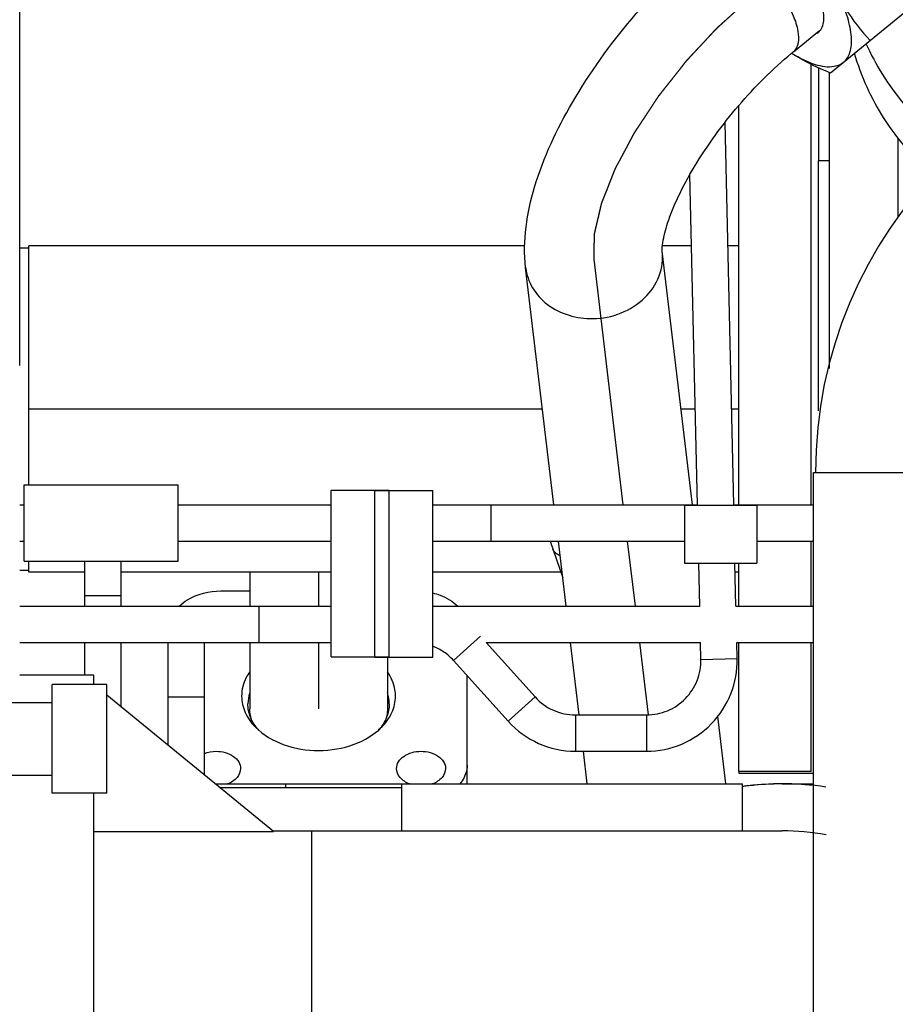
# Model space of a CAD drawing. Header units: millimetres. Extents: x 0 to 1189, y 0 to 841.
# Tile 68 of 158: x 409 to 419, y 605 to 616. Entities that reach past the tile are written whole.
import ezdxf

# ---------------------------------------------------------------- set-up
doc = ezdxf.new("R2010")
doc.units = ezdxf.units.MM
doc.header["$LTSCALE"] = 65.395
doc.linetypes.add('CENTER', pattern=[0.6, 0.375, -0.075, 0.075, -0.075])
doc.linetypes.add('PHANTOM', pattern=[0.8, 0.45, -0.05, 0.1, -0.05, 0.1, -0.05])
for name, color, linetype in [('1907_060000_TLKGS_KGS_V_ABL4', 7, 'CONTINUOUS'), ('1907_061000_TLKGS_KGS_V_ABL126', 7, 'CONTINUOUS'), ('1907_153200_21_ABL142', 7, 'CONTINUOUS'), ('1907_153200_21_T3_PBL164', 7, 'CONTINUOUS'), ('1907_153200_68_ABL49', 7, 'CONTINUOUS'), ('1907_153200_68_T1_PBL132', 7, 'CONTINUOUS'), ('1907_153200_68_T7_PBL140', 7, 'CONTINUOUS'), ('1907_153200_77_ABL104', 7, 'CONTINUOUS'), ('1907_153200_77_T2_PBL173', 7, 'CONTINUOUS'), ('1907_153200_83_ABL88', 7, 'CONTINUOUS'), ('1907_153200_83_T5_PBL117', 7, 'CONTINUOUS'), ('1907_153701_05_AC_PBL123', 7, 'CONTINUOUS'), ('1907_153701_48_AC_PBL133', 7, 'CONTINUOUS'), ('1907_644000_03_SIMPLE1_T1_X_PBL201', 7, 'CONTINUOUS'), ('1907_644000_03_SIMPLE1_T2_X_PBL166', 7, 'CONTINUOUS'), ('1907_644000_03_SIMPLE1_X_ABL165', 7, 'CONTINUOUS'), ('1907_836000_01_SIMPLE1_A_ABL160', 7, 'CONTINUOUS'), ('1907_836000_01_SIMPLE1_T2_A_PBL161', 7, 'CONTINUOUS'), ('1907_842000_17_SIMPLE1_H_ABL135', 7, 'CONTINUOUS'), ('1907_842000_17_SIMPLE1_H_ABL61', 7, 'CONTINUOUS'), ('1907_842000_17_SIMPLE1_T1_H_PBL136', 7, 'CONTINUOUS'), ('1907_842000_17_SIMPLE1_T1_H_PBL62', 7, 'CONTINUOUS'), ('1997_000000_TLKGS_MARKETING_ABL3', 7, 'CONTINUOUS'), ('9M32C_GENSET_AUSBAUMASSE_ABL58', 7, 'CONTINUOUS'), ('9M32C_GENSET_KPL_VERROHRUNG_ABL14', 7, 'CONTINUOUS'), ('BOGEN-S-2D-90-88_9X3_2_PBL1447', 7, 'CONTINUOUS'), ('D3870-A2-S-38_PBL240', 7, 'CONTINUOUS'), ('EN1092-1-01A-DN80-PN16_PBL159', 7, 'CONTINUOUS'), ('N4011-C1-82X39_PBL151', 7, 'CONTINUOUS'), ('new_view_7_VBL0', 7, 'CONTINUOUS'), ('T-STUECK-S-88_9X3_2-76_1X2_9_PBL109', 7, 'CONTINUOUS')]:
    doc.layers.add(name, color=color, linetype=linetype)

# ---------------------------------------------------------------- blocks, each defined once
blk = doc.blocks.new('1907_842000_17_SIMPLE1_T1_H_PBL136', base_point=(418.616, 606.126))
at = {"layer": '1907_842000_17_SIMPLE1_T1_H_PBL136', "color": 7, "linetype": 'Continuous'}
for p, q in [((413.026, 608.849), (413.026, 610.689)), ((413.026, 610.689), (413.666, 610.689)), ((413.666, 608.849), (413.666, 610.689)), ((410.856, 610.529), (412.546, 610.529)), ((413.666, 610.529), (416.589, 610.529)), ((416.989, 610.529), (417.87, 610.529)), ((410.856, 610.129), (412.546, 610.129)), ((413.666, 610.129), (416.446, 610.129)), ((417.246, 610.129), (417.87, 610.129)), ((409.826, 609.411), (409.826, 609.909)), ((410.226, 609.411), (410.226, 609.909)), ((411.746, 609.411), (412.546, 609.411)), ((413.666, 609.411), (416.614, 609.411)), ((417.014, 609.411), (417.87, 609.411)), ((409.826, 608.651), (409.826, 609.011)), ((410.226, 608.297), (410.226, 609.011)), ((410.746, 607.873), (410.746, 609.011)), ((411.146, 607.547), (411.146, 609.011)), ((411.746, 609.011), (412.546, 609.011)), ((414.255, 609.011), (416.623, 609.011)), ((417.023, 609.011), (417.87, 609.011)), ((413.026, 608.849), (413.666, 608.849)), ((409.926, 608.651), (409.106, 608.651)), ((409.926, 608.547), (409.926, 608.651)), ((411.907, 606.926), (410.066, 608.428)), ((411.313, 607.411), (413.326, 607.411)), ((413.326, 606.931), (413.326, 607.451)), ((413.326, 607.451), (417.086, 607.451)), ((417.085, 607.421), (417.086, 607.421)), ((417.086, 606.931), (417.086, 607.451)), ((417.526, 607.451), (417.87, 607.451)), ((409.926, 600.565), (409.926, 607.347)), ((409.926, 606.926), (411.907, 606.926)), ((411.901, 606.931), (417.526, 606.931))]:
    blk.add_line(p, q, dxfattribs=at)
at = {"layer": '1907_842000_17_SIMPLE1_T1_H_PBL136', "color": 9, "linetype": 'Continuous'}
for p, q in [((409.826, 609.529), (410.226, 609.529)), ((411.746, 609.411), (411.746, 609.011)), ((410.746, 608.411), (411.146, 608.411)), ((412.326, 606.931), (412.326, 604.371))]:
    blk.add_line(p, q, dxfattribs=at)
at = {"layer": '1907_842000_17_SIMPLE1_T1_H_PBL136', "color": 7, "linetype": 'Continuous'}
for centre, radius, start, end in [((417.526, 604.211), 3.24, 81.499, 97.8051), ((417.526, 604.207), 3.244, 97.0081, 97.7999), ((417.526, 604.206), 3.245, 96.5324, 97.0081), ((417.526, 604.207), 3.243, 90.0052, 96.5323), ((417.525, 604.21), 3.241, 85.0013, 89.9968), ((417.525, 604.206), 3.245, 83.8962, 85.0021), ((417.526, 604.211), 2.72, 79.7844, 90)]:
    blk.add_arc(centre, radius, start, end, dxfattribs=at)
blk = doc.blocks.new('1907_842000_17_SIMPLE1_H_ABL135', base_point=(418.616, 606.126))
at = {"layer": '1907_842000_17_SIMPLE1_T1_H_PBL136'}
blk.add_blockref('1907_842000_17_SIMPLE1_T1_H_PBL136', (418.616, 606.126), dxfattribs=at)
blk = doc.blocks.new('1907_836000_01_SIMPLE1_T2_A_PBL161', base_point=(417.486, 611.462))
at = {"layer": '1907_836000_01_SIMPLE1_T2_A_PBL161', "color": 7, "linetype": 'Continuous'}
for p, q in [((417.926, 615.356), (417.926, 614.327)), ((417.046, 607.587), (417.046, 607.567)), ((417.046, 607.567), (417.87, 607.567))]:
    blk.add_line(p, q, dxfattribs=at)
blk = doc.blocks.new('1907_836000_01_SIMPLE1_A_ABL160', base_point=(417.486, 611.462))
at = {"layer": '1907_836000_01_SIMPLE1_T2_A_PBL161'}
blk.add_blockref('1907_836000_01_SIMPLE1_T2_A_PBL161', (417.486, 611.462), dxfattribs=at)
blk = doc.blocks.new('1907_644000_03_SIMPLE1_T2_X_PBL166', base_point=(418.366, 613.434))
at = {"layer": '1907_644000_03_SIMPLE1_T2_X_PBL166', "color": 7, "linetype": 'Continuous'}
for p, q in [((418.046, 612.033), (418.046, 615.301)), ((418.806, 613.708), (418.806, 614.574)), ((417.926, 611.567), (417.926, 614.327)), ((418.046, 614.327), (417.926, 614.327))]:
    blk.add_line(p, q, dxfattribs=at)
blk = doc.blocks.new('1907_644000_03_SIMPLE1_T1_X_PBL201', base_point=(423.224, 611.672))
at = {"layer": '1907_644000_03_SIMPLE1_T1_X_PBL201', "color": 7, "linetype": 'Continuous'}
for points, knots in [([(418.45, 615.62), (418.555, 615.386), (418.839, 614.935), (419.227, 614.573), (419.443, 614.413)], [0, 0, 0, 0, 0.488192, 1, 1, 1, 1]), ([(418.321, 615.516), (418.393, 615.262), (418.623, 614.761), (418.983, 614.347), (419.189, 614.162)], [0, 0, 0, 0, 0.488533, 1, 1, 1, 1])]:
    blk.add_open_spline(points, degree=3, knots=knots, dxfattribs=at)
blk = doc.blocks.new('1907_644000_03_SIMPLE1_X_ABL165', base_point=(423.026, 611.672))
at = {"layer": '1907_644000_03_SIMPLE1_T1_X_PBL201'}
blk.add_blockref('1907_644000_03_SIMPLE1_T1_X_PBL201', (423.224, 611.672), dxfattribs=at)
at = {"layer": '1907_644000_03_SIMPLE1_T2_X_PBL166'}
blk.add_blockref('1907_644000_03_SIMPLE1_T2_X_PBL166', (418.366, 613.434), dxfattribs=at)
blk = doc.blocks.new('1907_061000_TLKGS_KGS_V_ABL126', base_point=(486.366, 620.507))
at = {"layer": '1907_644000_03_SIMPLE1_X_ABL165'}
blk.add_blockref('1907_644000_03_SIMPLE1_X_ABL165', (423.026, 611.672), dxfattribs=at)
at = {"layer": '1907_836000_01_SIMPLE1_A_ABL160'}
blk.add_blockref('1907_836000_01_SIMPLE1_A_ABL160', (417.486, 611.462), dxfattribs=at)
at = {"layer": '1907_842000_17_SIMPLE1_H_ABL135'}
blk.add_blockref('1907_842000_17_SIMPLE1_H_ABL135', (418.616, 606.126), dxfattribs=at)
blk = doc.blocks.new('1907_060000_TLKGS_KGS_V_ABL4', base_point=(462.666, 648.668))
at = {"layer": '1907_061000_TLKGS_KGS_V_ABL126'}
blk.add_blockref('1907_061000_TLKGS_KGS_V_ABL126', (486.366, 620.507), dxfattribs=at)
blk = doc.blocks.new('1997_000000_TLKGS_MARKETING_ABL3', base_point=(510.466, 648.668))
at = {"layer": '1907_060000_TLKGS_KGS_V_ABL4'}
blk.add_blockref('1907_060000_TLKGS_KGS_V_ABL4', (462.666, 648.668), dxfattribs=at)
blk = doc.blocks.new('T-STUECK-S-88_9X3_2-76_1X2_9_PBL109', base_point=(405.996, 610.816))
at = {"layer": 'T-STUECK-S-88_9X3_2-76_1X2_9_PBL109', "color": 7, "linetype": 'Continuous'}
for p, q in [((409.106, 613.365), (409.206, 613.365)), ((402.786, 609.809), (403.483, 609.809)), ((409.106, 609.809), (409.206, 609.809)), ((404.244, 608.267), (404.244, 609.011)), ((404.244, 608.267), (405.146, 608.267))]:
    blk.add_line(p, q, dxfattribs=at)
blk.add_arc((403.483, 609.048), 0.761, 28.5698, 90, dxfattribs=at)
at = {"layer": 'T-STUECK-S-88_9X3_2-76_1X2_9_PBL109', "color": 9, "linetype": 'Continuous'}
for points, knots in [([(405.505, 610.788), (405.438, 610.777), (405.175, 610.719), (404.924, 610.615), (404.743, 610.529)], [0, 0, 0, 0, 0.253979, 1, 1, 1, 1]), ([(404.004, 610.128), (403.937, 610.088), (403.84, 610.03), (403.719, 609.956), (403.642, 609.908), (403.578, 609.869), (403.534, 609.841), (403.508, 609.825), (403.495, 609.816), (403.487, 609.813), (403.484, 609.809), (403.483, 609.809)], [0, 0, 0, 0, 0.382709, 0.551731, 0.700904, 0.82549, 0.920153, 0.954595, 0.979657, 0.994889, 1, 1, 1, 1]), ([(405.136, 610.129), (405.017, 610.013), (404.806, 609.775), (404.609, 609.528), (404.518, 609.41)], [0, 0, 0, 0, 0.527051, 1, 1, 1, 1])]:
    blk.add_open_spline(points, degree=3, knots=knots, dxfattribs=at)
blk = doc.blocks.new('1907_153200_68_T1_PBL132', base_point=(413.126, 611.587))
at = {"layer": '1907_153200_68_T1_PBL132', "color": 7, "linetype": 'Continuous'}
for p, q in [((409.206, 610.749), (409.206, 613.387)), ((414.682, 613.387), (409.206, 613.387)), ((416.524, 613.387), (416.202, 613.387)), ((417.046, 613.387), (416.924, 613.387)), ((409.206, 609.787), (409.206, 609.909)), ((409.826, 609.787), (409.206, 609.787)), ((412.546, 609.787), (410.226, 609.787)), ((415.08, 609.787), (413.666, 609.787)), ((417.046, 609.787), (417.006, 609.787))]:
    blk.add_line(p, q, dxfattribs=at)
at = {"layer": '1907_153200_68_T1_PBL132', "color": 2, "linetype": 'CENTER'}
for p, q in [((414.879, 611.587), (409.206, 611.587)), ((416.565, 611.587), (416.409, 611.587)), ((417.046, 611.587), (416.965, 611.587))]:
    blk.add_line(p, q, dxfattribs=at)
blk = doc.blocks.new('1907_153200_68_T7_PBL140', base_point=(412.406, 608.963))
at = {"layer": '1907_153200_68_T7_PBL140', "color": 7, "linetype": 'Continuous'}
for p, q in [((411.646, 609.787), (411.646, 609.411)), ((411.646, 609.011), (411.646, 608.278)), ((413.166, 608.849), (413.166, 608.278))]:
    blk.add_line(p, q, dxfattribs=at)
at = {"layer": '1907_153200_68_T7_PBL140', "color": 2, "linetype": 'CENTER'}
for p, q in [((412.406, 609.787), (412.406, 609.411)), ((412.406, 609.011), (412.406, 608.278))]:
    blk.add_line(p, q, dxfattribs=at)
at = {"layer": '1907_153200_68_T7_PBL140', "color": 7, "linetype": 'Continuous'}
for points in [[(411.671, 608.139), (411.655, 608.183), (411.646, 608.23), (411.646, 608.278)], [(413.166, 608.278), (413.166, 608.23), (413.156, 608.183), (413.14, 608.139)]]:
    blk.add_open_spline(points, degree=3, dxfattribs=at)
blk = doc.blocks.new('N4011-C1-82X39_PBL151', base_point=(412.457, 608.515))
at = {"layer": 'N4011-C1-82X39_PBL151', "color": 7, "linetype": 'Continuous'}
for p, q in [((411.326, 609.579), (411.646, 609.579)), ((414.046, 607.451), (414.046, 608.645)), ((413.097, 608.078), (413.096, 608.078)), ((413.102, 608.075), (413.099, 608.072))]:
    blk.add_line(p, q, dxfattribs=at)
for centre, radius, start, end in [((412.136, 608.39), 0.524, 216.5842, 216.8519), ((412.151, 608.402), 0.543, 216.8768, 221.1488), ((412.66, 608.402), 0.543, 318.8512, 323.1232), ((412.676, 608.39), 0.524, 323.1481, 323.4158)]:
    blk.add_arc(centre, radius, start, end, dxfattribs=at)
for points, knots in [([(410.868, 609.411), (410.895, 609.438), (411.027, 609.539), (411.199, 609.579), (411.326, 609.579)], [0, 0, 0, 0, 0.22991, 1, 1, 1, 1]), ([(413.666, 609.558), (413.693, 609.551), (413.794, 609.521), (413.889, 609.466), (413.943, 609.411)], [0, 0, 0, 0, 0.267305, 1, 1, 1, 1]), ([(411.645, 608.686), (411.631, 608.666), (411.581, 608.585), (411.556, 608.489), (411.556, 608.419)], [0, 0, 0, 0, 0.261686, 1, 1, 1, 1]), ([(413.255, 608.419), (413.255, 608.442), (413.247, 608.537), (413.207, 608.627), (413.166, 608.686)], [0, 0, 0, 0, 0.243924, 1, 1, 1, 1]), ([(411.556, 608.419), (411.556, 608.357), (411.586, 608.226), (411.665, 608.12), (411.712, 608.072)], [0, 0, 0, 0, 0.480292, 1, 1, 1, 1]), ([(413.099, 608.072), (413.147, 608.12), (413.225, 608.226), (413.255, 608.357), (413.255, 608.419)], [0, 0, 0, 0, 0.519708, 1, 1, 1, 1]), ([(411.676, 608.139), (411.668, 608.155), (411.639, 608.216), (411.626, 608.284), (411.626, 608.334)], [0, 0, 0, 0, 0.257524, 1, 1, 1, 1]), ([(413.186, 608.334), (413.186, 608.284), (413.172, 608.216), (413.144, 608.155), (413.135, 608.139)], [0, 0, 0, 0, 0.742476, 1, 1, 1, 1]), ([(411.712, 608.072), (411.796, 607.988), (412.023, 607.858), (412.408, 607.797), (412.793, 607.86), (413.018, 607.991), (413.102, 608.075)], [0, 0, 0, 0, 0.23675, 0.500314, 0.763693, 1, 1, 1, 1]), ([(411.274, 607.81), (411.341, 607.81), (411.44, 607.785), (411.528, 607.699), (411.544, 607.644), (411.544, 607.619)], [0, 0, 0, 0, 0.552527, 0.789206, 1, 1, 1, 1]), ([(413.267, 607.619), (413.267, 607.644), (413.283, 607.699), (413.371, 607.785), (413.471, 607.81), (413.537, 607.81)], [0, 0, 0, 0, 0.210794, 0.447473, 1, 1, 1, 1]), ([(413.537, 607.81), (413.603, 607.81), (413.703, 607.785), (413.791, 607.699), (413.807, 607.644), (413.807, 607.619)], [0, 0, 0, 0, 0.552527, 0.789206, 1, 1, 1, 1]), ([(411.544, 607.619), (411.544, 607.584), (411.51, 607.506), (411.441, 607.465), (411.401, 607.45)], [0, 0, 0, 0, 0.45596, 1, 1, 1, 1]), ([(413.41, 607.45), (413.371, 607.465), (413.301, 607.506), (413.267, 607.584), (413.267, 607.619)], [0, 0, 0, 0, 0.544061, 1, 1, 1, 1]), ([(413.807, 607.619), (413.807, 607.584), (413.773, 607.506), (413.703, 607.465), (413.664, 607.45)], [0, 0, 0, 0, 0.455939, 1, 1, 1, 1]), ([(414.046, 607.655), (414.046, 607.637), (414.039, 607.563), (414.002, 607.494), (413.965, 607.451)], [0, 0, 0, 0, 0.241831, 1, 1, 1, 1])]:
    blk.add_open_spline(points, degree=3, knots=knots, dxfattribs=at)
for points in [[(411.645, 608.456), (411.632, 608.417), (411.626, 608.375), (411.626, 608.334)], [(413.186, 608.334), (413.186, 608.375), (413.179, 608.417), (413.166, 608.456)], [(411.715, 608.078), (411.7, 608.097), (411.687, 608.118), (411.676, 608.139)], [(413.135, 608.139), (413.124, 608.118), (413.111, 608.098), (413.097, 608.078)], [(411.145, 607.787), (411.186, 607.802), (411.231, 607.81), (411.274, 607.81)]]:
    blk.add_open_spline(points, degree=3, dxfattribs=at)
blk = doc.blocks.new('EN1092-1-01A-DN80-PN16_PBL159', base_point=(417.446, 611.49))
at = {"layer": 'EN1092-1-01A-DN80-PN16_PBL159', "color": 7, "linetype": 'Continuous'}
for p, q in [((417.846, 610.529), (417.846, 615.393)), ((417.046, 610.529), (417.046, 614.936)), ((417.846, 609.411), (417.846, 610.129)), ((417.046, 609.411), (417.046, 609.887)), ((417.046, 607.587), (417.046, 609.011)), ((417.846, 607.587), (417.846, 609.011)), ((417.846, 607.587), (417.046, 607.587))]:
    blk.add_line(p, q, dxfattribs=at)
blk = doc.blocks.new('1907_153200_68_ABL49', base_point=(406.676, 600.53))
at = {"layer": '1907_153200_68_T1_PBL132'}
blk.add_blockref('1907_153200_68_T1_PBL132', (413.126, 611.587), dxfattribs=at)
at = {"layer": '1907_153200_68_T7_PBL140'}
blk.add_blockref('1907_153200_68_T7_PBL140', (412.406, 608.963), dxfattribs=at)
at = {"layer": 'EN1092-1-01A-DN80-PN16_PBL159'}
blk.add_blockref('EN1092-1-01A-DN80-PN16_PBL159', (417.446, 611.49), dxfattribs=at)
at = {"layer": 'N4011-C1-82X39_PBL151'}
blk.add_blockref('N4011-C1-82X39_PBL151', (412.457, 608.515), dxfattribs=at)
at = {"layer": 'T-STUECK-S-88_9X3_2-76_1X2_9_PBL109'}
blk.add_blockref('T-STUECK-S-88_9X3_2-76_1X2_9_PBL109', (405.996, 610.816), dxfattribs=at)
blk = doc.blocks.new('1907_153200_83_T5_PBL117', base_point=(407.306, 610.827))
at = {"layer": '1907_153200_83_T5_PBL117', "color": 7, "linetype": 'Continuous'}
blk.add_line((409.106, 612.066), (409.106, 619.947), dxfattribs=at)
blk = doc.blocks.new('1907_153200_83_ABL88', base_point=(417.906, 594.595))
at = {"layer": '1907_153200_83_T5_PBL117'}
blk.add_blockref('1907_153200_83_T5_PBL117', (407.306, 610.827), dxfattribs=at)
blk = doc.blocks.new('1907_153200_77_T2_PBL173', base_point=(416.309, 612.197))
at = {"layer": '1907_153200_77_T2_PBL173', "color": 7, "linetype": 'Continuous'}
for p, q in [((416.688, 616.709), (416.977, 616.944)), ((416.669, 616.693), (416.672, 616.695)), ((417.648, 615.53), (417.937, 615.765)), ((417.629, 615.514), (417.631, 615.516)), ((416.536, 610.529), (416.201, 613.33)), ((415.005, 610.529), (414.692, 613.15)), ((415.139, 609.411), (415.053, 610.129)), ((415.282, 608.211), (415.186, 609.011)), ((416.903, 607.451), (416.814, 608.197)), ((415.373, 607.451), (415.33, 607.811))]:
    blk.add_line(p, q, dxfattribs=at)
at = {"layer": '1907_153200_77_T2_PBL173', "color": 2, "linetype": 'CENTER'}
for p, q in [((417.168, 616.119), (417.686, 616.541)), ((415.77, 610.529), (415.447, 613.24)), ((415.904, 609.411), (415.818, 610.129)), ((416.047, 608.213), (415.952, 609.011))]:
    blk.add_line(p, q, dxfattribs=at)
at = {"layer": '1907_153200_77_T2_PBL173', "color": 7, "linetype": 'Continuous'}
for centre, radius, start, end in [((420.096, 612.523), 5.397, 129.1493, 129.3773), ((420.102, 612.516), 3.887, 129.1496, 129.4696)]:
    blk.add_arc(centre, radius, start, end, dxfattribs=at)
at = {"layer": '1907_153200_77_T2_PBL173', "color": 9, "linetype": 'Continuous'}
for points, knots in [([(416.688, 616.709), (416.731, 616.743), (416.84, 616.745), (416.969, 616.694), (417.14, 616.592), (417.345, 616.404), (417.486, 616.221), (417.548, 616.12)], [0, 0, 0, 0, 0.147716, 0.252959, 0.379833, 0.680482, 1, 1, 1, 1]), ([(417.548, 616.12), (417.585, 616.059), (417.646, 615.939), (417.713, 615.749), (417.708, 615.579), (417.648, 615.53)], [0, 0, 0, 0, 0.342822, 0.630382, 1, 1, 1, 1]), ([(415.434, 612.585), (415.54, 612.586), (415.75, 612.628), (416.015, 612.795), (416.186, 613.043), (416.212, 613.239), (416.201, 613.33)], [0, 0, 0, 0, 0.266712, 0.525163, 0.76857, 1, 1, 1, 1]), ([(414.692, 613.15), (414.701, 613.071), (414.756, 612.913), (414.988, 612.66), (415.259, 612.582), (415.434, 612.585)], [0, 0, 0, 0, 0.235308, 0.480067, 1, 1, 1, 1])]:
    blk.add_open_spline(points, degree=3, knots=knots, dxfattribs=at)
at = {"layer": '1907_153200_77_T2_PBL173', "color": 7, "linetype": 'Continuous'}
for points, knots in [([(414.692, 613.15), (414.657, 613.445), (414.761, 614.097), (415.2, 615.02), (415.842, 615.916), (416.378, 616.454), (416.669, 616.693)], [0, 0, 0, 0, 0.213327, 0.458226, 0.730016, 1, 1, 1, 1]), ([(416.201, 613.33), (416.198, 613.361), (416.211, 613.466), (416.262, 613.669), (416.38, 613.95), (416.623, 614.397), (417.026, 614.946), (417.417, 615.34), (417.629, 615.514)], [0, 0, 0, 0, 0.03473, 0.118445, 0.23614, 0.376546, 0.691024, 1, 1, 1, 1])]:
    blk.add_open_spline(points, degree=3, knots=knots, dxfattribs=at)
at = {"layer": '1907_153200_77_T2_PBL173', "color": 2, "linetype": 'CENTER'}
blk.add_open_spline([(415.447, 613.24), (415.447, 613.263), (415.448, 613.298), (415.449, 613.345), (415.45, 613.38), (415.45, 613.409), (415.451, 613.433), (415.451, 613.45), (415.451, 613.468), (415.452, 613.483), (415.452, 613.494), (415.452, 613.502), (415.452, 613.507), (415.452, 613.512), (415.453, 613.515), (415.453, 613.518), (415.453, 613.519), (415.453, 613.52), (415.453, 613.522), (415.453, 613.524), (415.454, 613.527), (415.455, 613.531), (415.456, 613.536), (415.458, 613.543), (415.46, 613.552), (415.463, 613.566), (415.467, 613.584), (415.472, 613.605), (415.477, 613.626), (415.484, 613.655), (415.492, 613.69), (415.501, 613.725), (415.507, 613.753), (415.512, 613.775), (415.517, 613.796), (415.521, 613.813), (415.524, 613.828), (415.527, 613.836), (415.528, 613.843), (415.529, 613.849), (415.53, 613.853), (415.531, 613.856), (415.532, 613.858), (415.532, 613.859), (415.533, 613.861), (415.533, 613.863), (415.535, 613.866), (415.537, 613.871), (415.539, 613.877), (415.542, 613.885), (415.546, 613.895), (415.552, 613.91), (415.56, 613.93), (415.569, 613.954), (415.579, 613.977), (415.591, 614.009), (415.607, 614.048), (415.622, 614.088), (415.635, 614.119), (415.644, 614.143), (415.653, 614.166), (415.661, 614.186), (415.667, 614.202), (415.671, 614.212), (415.674, 614.22), (415.677, 614.225), (415.679, 614.23), (415.68, 614.234), (415.681, 614.236), (415.681, 614.237), (415.682, 614.239), (415.683, 614.241), (415.685, 614.245), (415.688, 614.25), (415.691, 614.256), (415.696, 614.264), (415.701, 614.275), (415.71, 614.291), (415.721, 614.312), (415.735, 614.337), (415.748, 614.362), (415.766, 614.396), (415.788, 614.438), (415.81, 614.479), (415.828, 614.513), (415.841, 614.538), (415.855, 614.563), (415.866, 614.584), (415.875, 614.6), (415.88, 614.611), (415.885, 614.619), (415.888, 614.625), (415.891, 614.631), (415.893, 614.635), (415.895, 614.638), (415.897, 614.641), (415.9, 614.645), (415.903, 614.651), (415.907, 614.657), (415.913, 614.665), (415.92, 614.676), (415.931, 614.693), (415.945, 614.714), (415.962, 614.739), (415.978, 614.765), (416.001, 614.798), (416.029, 614.841), (416.062, 614.891), (416.09, 614.934), (416.112, 614.967), (416.126, 614.989), (416.137, 615.006), (416.146, 615.018), (416.153, 615.029), (416.158, 615.036), (416.16, 615.04), (416.162, 615.044), (416.165, 615.047), (416.168, 615.051), (416.174, 615.058), (416.182, 615.068), (416.192, 615.08), (416.204, 615.097), (416.221, 615.117), (416.246, 615.15), (416.279, 615.191), (416.318, 615.24), (416.356, 615.289), (416.389, 615.33), (416.415, 615.363), (416.431, 615.383), (416.444, 615.4), (416.453, 615.412), (416.461, 615.422), (416.467, 615.429), (416.47, 615.434), (416.473, 615.437), (416.475, 615.439), (416.479, 615.443), (416.485, 615.45), (416.494, 615.459), (416.505, 615.471), (416.519, 615.486), (416.536, 615.505), (416.565, 615.535), (416.6, 615.573), (416.643, 615.618), (416.685, 615.664), (416.72, 615.702), (416.749, 615.732), (416.766, 615.751), (416.78, 615.766), (416.791, 615.777), (416.8, 615.787), (416.806, 615.793), (416.81, 615.797), (416.812, 615.8), (416.815, 615.802), (416.819, 615.806), (416.825, 615.812), (416.835, 615.82), (416.846, 615.83), (416.86, 615.843), (416.879, 615.86), (416.909, 615.886), (416.946, 615.92), (416.99, 615.96), (417.035, 616), (417.094, 616.053), (417.138, 616.093), (417.168, 616.119)], degree=3, knots=[0, 0, 0, 0, 0.03125, 0.046875, 0.0625, 0.078125, 0.085938, 0.09375, 0.101562, 0.109375, 0.113281, 0.117188, 0.119141, 0.121094, 0.123047, 0.124023, 0.124512, 0.125, 0.125488, 0.125977, 0.126953, 0.128906, 0.130859, 0.132812, 0.136719, 0.140625, 0.148438, 0.15625, 0.164062, 0.171875, 0.1875, 0.203125, 0.210938, 0.21875, 0.226562, 0.234375, 0.238281, 0.242188, 0.244141, 0.246094, 0.248047, 0.249023, 0.249512, 0.25, 0.250488, 0.250977, 0.251953, 0.253906, 0.255859, 0.257812, 0.261719, 0.265625, 0.273438, 0.28125, 0.289062, 0.296875, 0.3125, 0.328125, 0.335938, 0.34375, 0.351562, 0.359375, 0.363281, 0.367188, 0.369141, 0.371094, 0.373047, 0.374023, 0.374512, 0.375, 0.375488, 0.375977, 0.376953, 0.378906, 0.380859, 0.382812, 0.386719, 0.390625, 0.398438, 0.40625, 0.414062, 0.421875, 0.4375, 0.453125, 0.460938, 0.46875, 0.476562, 0.484375, 0.488281, 0.492188, 0.494141, 0.496094, 0.498047, 0.499023, 0.5, 0.500977, 0.501953, 0.503906, 0.505859, 0.507812, 0.511719, 0.515625, 0.523438, 0.53125, 0.539062, 0.546875, 0.5625, 0.578125, 0.59375, 0.601562, 0.609375, 0.613281, 0.617188, 0.621094, 0.623047, 0.624023, 0.625, 0.625977, 0.626953, 0.628906, 0.632812, 0.636719, 0.640625, 0.648438, 0.65625, 0.671875, 0.6875, 0.703125, 0.71875, 0.726562, 0.734375, 0.738281, 0.742188, 0.746094, 0.748047, 0.749023, 0.75, 0.750977, 0.751953, 0.753906, 0.757812, 0.761719, 0.765625, 0.773438, 0.78125, 0.796875, 0.8125, 0.828125, 0.84375, 0.851562, 0.859375, 0.863281, 0.867188, 0.871094, 0.873047, 0.874023, 0.875, 0.875977, 0.876953, 0.878906, 0.882812, 0.886719, 0.890625, 0.898438, 0.90625, 0.921875, 0.9375, 0.953125, 0.96875, 1, 1, 1, 1], dxfattribs=at)
blk = doc.blocks.new('D3870-A2-S-38_PBL240', base_point=(417.9, 616.715))
at = {"layer": 'D3870-A2-S-38_PBL240', "color": 7, "linetype": 'Continuous'}
for p, q in [((416.542, 617.157), (417.743, 618.135)), ((418.106, 617.963), (418.314, 617.825)), ((417.958, 616.762), (418.72, 617.383)), ((419.071, 616.895), (419.164, 616.664)), ((419.258, 616.273), (418.057, 615.296))]:
    blk.add_line(p, q, dxfattribs=at)
for centre, radius, start, end in [((417.04, 616.838), 0.129, 121.0226, 137.2756), ((418.151, 617.252), 1.583, 200.3394, 200.6952), ((417.846, 615.848), 0.129, 301.0226, 317.2756), ((418.475, 616.85), 1.581, 237.6577, 237.9588)]:
    blk.add_arc(centre, radius, start, end, dxfattribs=at)
for points in [[(417.743, 618.135), (417.859, 618.089), (417.973, 618.038), (418.081, 617.977)], [(418.081, 617.977), (418.162, 617.932), (418.24, 617.882), (418.314, 617.825)], [(419.071, 616.895), (419.111, 616.812), (419.145, 616.725), (419.173, 616.637)], [(419.173, 616.637), (419.21, 616.518), (419.237, 616.396), (419.258, 616.273)]]:
    blk.add_open_spline(points, degree=3, dxfattribs=at)
for points, knots in [([(418.314, 617.825), (418.473, 617.703), (418.758, 617.414), (418.983, 617.076), (419.071, 616.895)], [0, 0, 0, 0, 0.5, 1, 1, 1, 1]), ([(418.314, 617.825), (418.354, 617.794), (418.508, 617.664), (418.637, 617.507), (418.72, 617.383)], [0, 0, 0, 0, 0.257412, 1, 1, 1, 1]), ([(416.981, 617.514), (417.009, 617.474), (417.129, 617.313), (417.273, 617.169), (417.393, 617.076)], [0, 0, 0, 0, 0.244641, 1, 1, 1, 1]), ([(418.72, 617.383), (418.754, 617.348), (418.891, 617.2), (419.005, 617.031), (419.071, 616.895)], [0, 0, 0, 0, 0.244336, 1, 1, 1, 1]), ([(416.597, 616.994), (416.593, 617.05), (416.597, 617.153), (416.651, 617.246), (416.685, 617.274)], [0, 0, 0, 0, 0.558156, 1, 1, 1, 1]), ([(416.685, 617.274), (416.72, 617.302), (416.821, 617.336), (416.995, 617.307), (417.192, 617.219), (417.324, 617.129), (417.393, 617.076)], [0, 0, 0, 0, 0.171275, 0.387637, 0.665278, 1, 1, 1, 1]), ([(416.666, 616.701), (416.652, 616.737), (416.601, 616.886), (416.564, 617.04), (416.542, 617.157)], [0, 0, 0, 0, 0.246191, 1, 1, 1, 1]), ([(417.393, 617.076), (417.553, 616.954), (417.838, 616.665), (418.063, 616.327), (418.151, 616.146)], [0, 0, 0, 0, 0.5, 1, 1, 1, 1]), ([(417.393, 617.076), (417.435, 617.044), (417.612, 616.92), (417.807, 616.824), (417.958, 616.762)], [0, 0, 0, 0, 0.24412, 1, 1, 1, 1]), ([(416.666, 616.701), (416.656, 616.727), (416.624, 616.822), (416.602, 616.922), (416.597, 616.994)], [0, 0, 0, 0, 0.276295, 1, 1, 1, 1]), ([(417.94, 615.761), (417.971, 615.794), (417.998, 615.91), (417.953, 616.099), (417.849, 616.321), (417.691, 616.545), (417.503, 616.745), (417.308, 616.892), (417.132, 616.975), (417.012, 616.971), (416.974, 616.948)], [0, 0, 0, 0, 0.077722, 0.190012, 0.335513, 0.5, 0.664487, 0.809988, 0.922278, 1, 1, 1, 1]), ([(417.958, 616.762), (417.968, 616.708), (418.013, 616.497), (418.081, 616.29), (418.151, 616.146)], [0, 0, 0, 0, 0.25573, 1, 1, 1, 1]), ([(418.151, 616.146), (418.173, 616.099), (418.269, 615.922), (418.394, 615.762), (418.496, 615.653)], [0, 0, 0, 0, 0.256866, 1, 1, 1, 1]), ([(418.201, 615.412), (418.235, 615.44), (418.289, 615.533), (418.296, 615.709), (418.25, 615.92), (418.189, 616.068), (418.151, 616.146)], [0, 0, 0, 0, 0.171275, 0.387637, 0.665278, 1, 1, 1, 1]), ([(418.057, 615.296), (418.02, 615.311), (417.876, 615.373), (417.735, 615.446), (417.636, 615.509)], [0, 0, 0, 0, 0.25364, 1, 1, 1, 1]), ([(418.201, 615.412), (418.172, 615.389), (418.069, 615.347), (417.863, 615.384), (417.716, 615.459), (417.636, 615.509)], [0, 0, 0, 0, 0.182965, 0.529512, 1, 1, 1, 1])]:
    blk.add_open_spline(points, degree=3, knots=knots, dxfattribs=at)
blk = doc.blocks.new('1907_153200_77_ABL104', base_point=(417.381, 613.051))
at = {"layer": '1907_153200_77_T2_PBL173'}
blk.add_blockref('1907_153200_77_T2_PBL173', (416.309, 612.197), dxfattribs=at)
at = {"layer": 'D3870-A2-S-38_PBL240'}
blk.add_blockref('D3870-A2-S-38_PBL240', (417.9, 616.715), dxfattribs=at)
blk = doc.blocks.new('1907_153701_05_AC_PBL123', base_point=(408.406, 607.947))
at = {"layer": '1907_153701_05_AC_PBL123', "color": 7, "linetype": 'Continuous'}
for p, q in [((407.346, 607.547), (407.346, 608.347)), ((407.346, 608.347), (409.466, 608.347)), ((407.346, 607.547), (409.466, 607.547))]:
    blk.add_line(p, q, dxfattribs=at)
blk = doc.blocks.new('1907_153701_48_AC_PBL133', base_point=(409.766, 607.947))
at = {"layer": '1907_153701_48_AC_PBL133', "color": 7, "linetype": 'Continuous'}
for p, q in [((409.466, 607.347), (409.466, 608.547)), ((410.066, 608.547), (409.466, 608.547)), ((410.066, 607.347), (410.066, 608.547)), ((410.066, 607.347), (409.466, 607.347))]:
    blk.add_line(p, q, dxfattribs=at)
blk = doc.blocks.new('1907_153200_21_T3_PBL164', base_point=(419.67, 605.677))
at = {"layer": '1907_153200_21_T3_PBL164', "color": 7, "linetype": 'Continuous'}
for p, q in [((417.87, 600.467), (417.87, 610.887)), ((417.87, 610.887), (421.47, 610.887)), ((421.47, 600.467), (421.47, 610.887))]:
    blk.add_line(p, q, dxfattribs=at)
at = {"layer": '1907_153200_21_T3_PBL164', "color": 2, "linetype": 'CENTER'}
for p, q in [((419.67, 609.667), (419.67, 610.887)), ((419.67, 600.467), (419.67, 605.193))]:
    blk.add_line(p, q, dxfattribs=at)
blk = doc.blocks.new('BOGEN-S-2D-90-88_9X3_2_PBL1447', base_point=(420.301, 610.887))
at = {"layer": 'BOGEN-S-2D-90-88_9X3_2_PBL1447', "color": 7, "linetype": 'Continuous'}
for radius, start, end in [(4.818, 90, 180), (1.262, 89.9998, 180.0002)]:
    blk.add_arc((422.71, 610.887), radius, start, end, dxfattribs=at)
blk = doc.blocks.new('1907_153200_21_ABL142', base_point=(418.31, 595.817))
at = {"layer": '1907_153200_21_T3_PBL164'}
blk.add_blockref('1907_153200_21_T3_PBL164', (419.67, 605.677), dxfattribs=at)
at = {"layer": 'BOGEN-S-2D-90-88_9X3_2_PBL1447'}
blk.add_blockref('BOGEN-S-2D-90-88_9X3_2_PBL1447', (420.301, 610.887), dxfattribs=at)
blk = doc.blocks.new('9M32C_GENSET_KPL_VERROHRUNG_ABL14', base_point=(506.706, 616.107))
at = {"layer": '1907_153200_21_ABL142'}
blk.add_blockref('1907_153200_21_ABL142', (418.31, 595.817), dxfattribs=at)
at = {"layer": '1907_153200_68_ABL49'}
blk.add_blockref('1907_153200_68_ABL49', (406.676, 600.53), dxfattribs=at)
at = {"layer": '1907_153200_77_ABL104'}
blk.add_blockref('1907_153200_77_ABL104', (417.381, 613.051), dxfattribs=at)
at = {"layer": '1907_153200_83_ABL88'}
blk.add_blockref('1907_153200_83_ABL88', (417.906, 594.595), dxfattribs=at)
at = {"layer": '1907_153701_05_AC_PBL123'}
blk.add_blockref('1907_153701_05_AC_PBL123', (408.406, 607.947), dxfattribs=at)
at = {"layer": '1907_153701_48_AC_PBL133'}
blk.add_blockref('1907_153701_48_AC_PBL133', (409.766, 607.947), dxfattribs=at)
blk = doc.blocks.new('1907_842000_17_SIMPLE1_T1_H_PBL62', base_point=(407.006, 603.988))
at = {"layer": '1907_842000_17_SIMPLE1_T1_H_PBL62', "color": 8, "linetype": 'PHANTOM'}
for p, q in [((416.989, 610.529), (416.894, 614.75)), ((416.589, 610.529), (416.506, 614.176)), ((409.156, 609.909), (409.156, 610.749)), ((409.156, 610.749), (410.856, 610.749)), ((410.856, 609.909), (410.856, 610.749)), ((412.546, 608.851), (412.546, 610.691)), ((412.546, 610.691), (413.186, 610.691)), ((413.186, 608.851), (413.186, 610.691)), ((409.106, 610.529), (409.156, 610.529)), ((410.856, 610.529), (412.546, 610.529)), ((413.666, 610.529), (414.306, 610.529)), ((416.446, 610.527), (416.446, 609.887)), ((416.446, 610.527), (417.246, 610.527)), ((417.246, 610.527), (417.246, 609.887)), ((409.106, 610.129), (409.156, 610.129)), ((410.856, 610.129), (412.546, 610.129)), ((413.666, 610.129), (414.306, 610.129)), ((414.963, 610.129), (415.101, 609.724)), ((409.156, 609.909), (410.856, 609.909)), ((416.446, 609.887), (417.246, 609.887)), ((416.614, 609.411), (416.603, 609.887)), ((417.014, 609.411), (417.003, 609.887)), ((409.106, 609.411), (412.546, 609.411)), ((409.106, 609.011), (412.546, 609.011)), ((414.255, 609.011), (414.796, 608.409)), ((416.627, 608.824), (416.623, 609.011)), ((417.027, 608.833), (417.023, 609.011)), ((412.546, 608.851), (413.186, 608.851)), ((413.895, 608.812), (414.499, 608.142)), ((415.242, 608.211), (416.027, 608.211)), ((415.242, 607.811), (416.027, 607.811)), ((411.263, 607.451), (413.326, 607.451)), ((412.046, 607.411), (412.046, 607.451))]:
    blk.add_line(p, q, dxfattribs=at)
at = {"layer": '1907_842000_17_SIMPLE1_T1_H_PBL62', "color": 9, "linetype": 'PHANTOM'}
for p, q in [((414.306, 610.529), (414.306, 610.129)), ((414.193, 609.08), (413.895, 608.812)), ((416.627, 608.824), (417.027, 608.833)), ((414.796, 608.409), (414.499, 608.142)), ((415.242, 608.211), (415.242, 607.811)), ((416.027, 608.211), (416.027, 607.811))]:
    blk.add_line(p, q, dxfattribs=at)
at = {"layer": '1907_842000_17_SIMPLE1_T1_H_PBL62', "color": 8, "linetype": 'PHANTOM'}
for centre, radius, start, end in [((413.449, 608.411), 0.6, 41.9872, 68.7914), ((416.027, 608.811), 1, 270, 1.2939), ((416.027, 608.811), 0.6, 270, 1.2939), ((415.242, 608.811), 0.6, 221.9872, 270), ((415.242, 608.811), 1, 221.9872, 270)]:
    blk.add_arc(centre, radius, start, end, dxfattribs=at)
at = {"layer": '1907_842000_17_SIMPLE1_T1_H_PBL62', "color": 9, "linetype": 'PHANTOM'}
blk.add_open_spline([(415.072, 609.97), (415.062, 609.973), (415.029, 609.988), (415.001, 610.017), (414.992, 610.042)], degree=3, knots=[0, 0, 0, 0, 0.274907, 1, 1, 1, 1], dxfattribs=at)
blk = doc.blocks.new('1907_842000_17_SIMPLE1_H_ABL61', base_point=(407.006, 603.988))
at = {"layer": '1907_842000_17_SIMPLE1_T1_H_PBL62'}
blk.add_blockref('1907_842000_17_SIMPLE1_T1_H_PBL62', (407.006, 603.988), dxfattribs=at)
blk = doc.blocks.new('9M32C_GENSET_AUSBAUMASSE_ABL58', base_point=(406.986, 602.848))
at = {"layer": '1907_842000_17_SIMPLE1_H_ABL61'}
blk.add_blockref('1907_842000_17_SIMPLE1_H_ABL61', (407.006, 603.988), dxfattribs=at)
blk = doc.blocks.new('NEW_VIEW_7_VBL0', base_point=(585.616, 629.519))
at = {"layer": '1997_000000_TLKGS_MARKETING_ABL3'}
blk.add_blockref('1997_000000_TLKGS_MARKETING_ABL3', (510.466, 648.668), dxfattribs=at)
at = {"layer": '9M32C_GENSET_AUSBAUMASSE_ABL58'}
blk.add_blockref('9M32C_GENSET_AUSBAUMASSE_ABL58', (406.986, 602.848), dxfattribs=at)
at = {"layer": '9M32C_GENSET_KPL_VERROHRUNG_ABL14'}
blk.add_blockref('9M32C_GENSET_KPL_VERROHRUNG_ABL14', (506.706, 616.107), dxfattribs=at)

msp = doc.modelspace()

# ---------------------------------------------------------------- block references
at = {"layer": 'new_view_7_VBL0'}
msp.add_blockref('NEW_VIEW_7_VBL0', (585.61607, 629.51935), dxfattribs=at)

doc.saveas('drawing.dxf')
